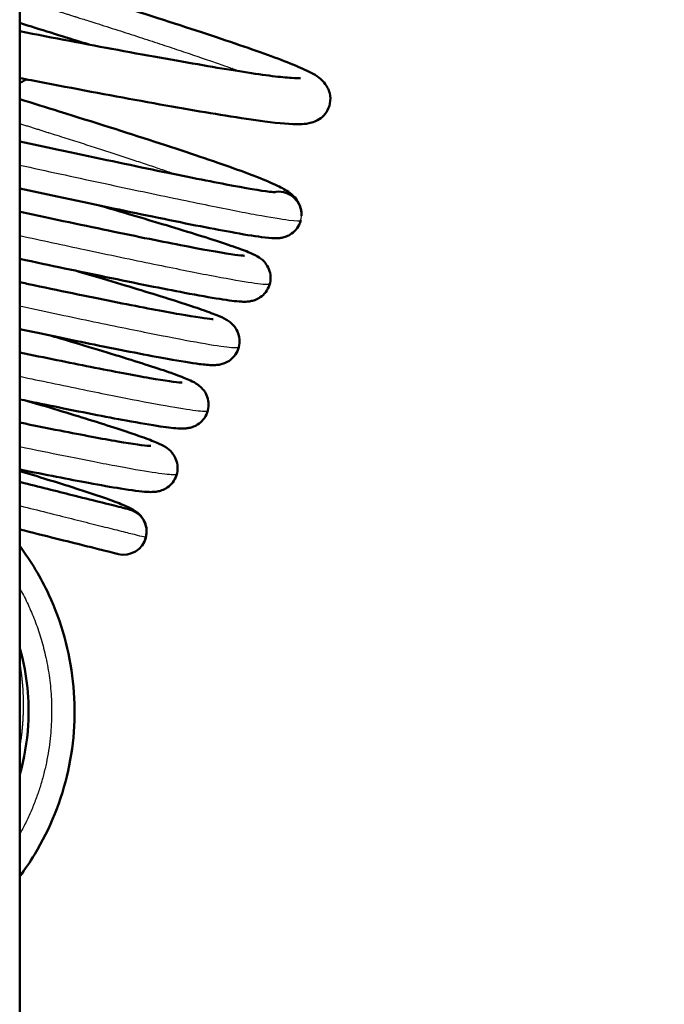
# Model space of a CAD drawing. Header units: millimetres. Extents: x 155 to 950, y -844 to 1327.
# Tile 25 of 56: x 705 to 719, y 90 to 111. Entities that reach past the tile are written whole.
import ezdxf

# ---------------------------------------------------------------- set-up
doc = ezdxf.new("R2010")
doc.units = ezdxf.units.MM
doc.header["$LTSCALE"] = 0.75
doc.layers.add('Visible', color=7, linetype='Continuous', lineweight=50)
doc.layers.add('Visible Narrow', color=7, linetype='Continuous', lineweight=25)

msp = doc.modelspace()

# ---------------------------------------------------------------- linework, layer by layer
at = {"layer": 'Visible', "extrusion": (-1, -2.22045e-16, 2.96647e-13)}
msp.add_line((705.023, 192.994, 17.5), (705.023, 83.194, 17.5), dxfattribs=at)
at = {"layer": 'Visible'}
for centre, start, end in [((710.648, 106.733, 0.036), 3.7264, 102.1729), ((710.648, 106.733, 0.036), 333.9527, 345.9527), ((707.282, 99.844, 0.036), 345.9527, 75.9527), ((707.282, 99.844, 0.036), 255.9527, 345.9527)]:
    msp.add_arc(centre, 0.5, start, end, dxfattribs=at)
for points, knots in [([(767.779, 231.972, 1.236), (769.038, 227.673, 1.236), (775.326, 210.603, 1.236), (779.956, 181.914, 1.236), (780.024, 145.373, 1.236), (771.16, 106.612, 1.236), (745.206, 75.611, 1.236), (725.852, 17.739, 1.236), (716.181, -89.198, 1.236), (714.97, -264.061, 1.236), (720.096, -485.806, 1.236), (714.023, -666.71, 1.236), (721.629, -734.566, 1.236), (725.965, -756.659, 1.236), (732.127, -776.101, 1.236), (740.42, -792.323, 1.236), (750.671, -804.407, 1.236), (762.902, -812.367, 1.236), (776.817, -817.114, 1.236), (792.454, -819.564, 1.236), (821.303, -820.736, 1.236), (883.249, -815.802, 1.236), (922.116, -818.712, 1.236), (950.16, -822.418, 1.236)], [0.0376066, 0.0376066, 0.0376066, 0.0376066, 0.0625, 0.125, 0.1875, 0.25, 0.3333333, 0.4166667, 0.5, 0.625, 0.75, 0.82, 0.831, 0.842, 0.853, 0.864, 0.875, 0.8848, 0.8946, 0.9044, 0.9142, 0.945, 1, 1, 1, 1]), ([(765.057, 228.376, 1.236), (766.244, 224.591, 1.236), (771.78, 209.944, 1.236), (776.388, 181.536, 1.236), (776.415, 146.065, 1.236), (767.99, 108.381, 1.236), (742.405, 77.989, 1.236), (722.208, 18.37, 1.236), (712.641, -88.81, 1.236), (711.354, -263.862, 1.236), (716.526, -485.607, 1.236), (710.411, -666.338, 1.236), (718.036, -734.839, 1.236), (722.409, -757.265, 1.236), (728.677, -777.18, 1.236), (737.227, -794.053, 1.236), (748.02, -806.923, 1.236), (761.132, -815.55, 1.236), (775.748, -820.568, 1.236), (791.881, -823.126, 1.236), (821.276, -824.348, 1.236), (883.085, -819.398, 1.236), (921.58, -822.263, 1.236), (949.437, -825.945, 1.236)], [0.0420112, 0.0420112, 0.0420112, 0.0420112, 0.0625, 0.125, 0.1875, 0.25, 0.3333333, 0.4166667, 0.5, 0.625, 0.75, 0.82, 0.831, 0.842, 0.853, 0.864, 0.875, 0.8848, 0.8946, 0.9044, 0.9142, 0.945, 1, 1, 1, 1]), ([(705.023, 111.943, -7.425), (705.546, 111.781, -7.37), (706.065, 111.62, -7.255), (707.3, 111.236, -6.827), (708.007, 111.012, -6.441), (709.253, 110.606, -5.459), (709.805, 110.421, -4.849), (710.696, 110.106, -3.488), (711.035, 109.973, -2.716), (711.397, 109.796, -1.488), (711.489, 109.762, -1.034), (711.648, 109.596, -0.513), (711.684, 109.553, -0.412), (711.734, 109.457, -0.27), (711.75, 109.416, -0.22), (711.777, 109.303, -0.107), (711.781, 109.225, -0.046), (711.754, 109.083, 0.066), (711.727, 109.017, 0.119), (711.654, 108.906, 0.231), (711.609, 108.861, 0.293), (711.52, 108.794, 0.43), (711.476, 108.772, 0.507), (711.389, 108.736, 0.689), (711.348, 108.726, 0.797), (711.238, 108.705, 1.122), (711.178, 108.701, 1.343), (710.917, 108.696, 2.224), (710.675, 108.718, 2.878), (710.106, 108.79, 3.941), (709.816, 108.834, 4.376), (708.941, 108.976, 5.451), (708.267, 109.093, 6.036), (706.831, 109.355, 6.9), (706.059, 109.502, 7.206), (705.188, 109.67, 7.392), (705.106, 109.686, 7.408), (705.023, 109.701, 7.423)], [108.829278, 108.829278, 108.829278, 108.829278, 108.993415, 108.993415, 109.237896, 109.237896, 109.484641, 109.484641, 109.735065, 109.735065, 109.872278, 109.872278, 109.906077, 109.906077, 109.925947, 109.925947, 109.954714, 109.954714, 109.980738, 109.980738, 110.006824, 110.006824, 110.033741, 110.033741, 110.068234, 110.068234, 110.136932, 110.136932, 110.343741, 110.343741, 110.499517, 110.499517, 110.761747, 110.761747, 111.008248, 111.008248, 111.033768, 111.033768, 111.033768, 111.033768]), ([(706.532, 110.429, -6.984), (706.473, 110.447, -7.007), (706.415, 110.465, -7.029), (705.925, 110.617, -7.206), (705.477, 110.757, -7.319), (705.023, 110.898, -7.387)], [5.700819, 5.700819, 5.700819, 5.700819, 5.720347, 5.720347, 5.8634799, 5.8634799, 5.8634799, 5.8634799]), ([(705.023, 110.718, 7.454), (705.759, 110.577, 7.342), (706.485, 110.436, 7.114), (707.871, 110.178, 6.43), (708.541, 110.059, 5.95), (709.677, 109.866, 4.811), (710.159, 109.789, 4.138), (710.68, 109.725, 3.063), (710.821, 109.711, 2.701), (711.029, 109.697, 1.98), (711.103, 109.698, 1.619), (711.124, 109.7, 1.204), (711.126, 109.7, 1.152), (711.126, 109.7, 1.101)], [3.7068226, 3.7068226, 3.7068226, 3.7068226, 3.9336438, 3.9336438, 4.1769375, 4.1769375, 4.4196304, 4.4196304, 4.5355852, 4.5355852, 4.6447144, 4.6447144, 4.6601762, 4.6601762, 4.6601762, 4.6601762]), ([(705.17, 109.673, -27.699), (705.162, 109.668, -27.677), (705.155, 109.664, -27.654), (705.111, 109.638, -27.511), (705.081, 109.625, -27.388), (705.043, 109.608, -27.222), (705.033, 109.604, -27.179), (705.023, 109.6, -27.136)], [0.07271633, 0.07271633, 0.07271633, 0.07271633, 0.080112, 0.080112, 0.11818765, 0.11818765, 0.13148366, 0.13148366, 0.13148366, 0.13148366]), ([(705.023, 109.242, -7.33), (705.315, 109.152, -7.272), (705.603, 109.062, -7.195), (706.625, 108.745, -6.85), (707.334, 108.521, -6.469), (708.587, 108.113, -5.497), (709.143, 107.927, -4.89), (710.044, 107.609, -3.537), (710.388, 107.475, -2.768), (710.728, 107.311, -1.636), (710.81, 107.269, -1.287), (710.944, 107.169, -0.77), (710.994, 107.129, -0.593), (711.079, 107.008, -0.347), (711.111, 106.95, -0.264), (711.144, 106.827, -0.136), (711.152, 106.768, -0.085), (711.148, 106.707, -0.037)], [113.677825, 113.677825, 113.677825, 113.677825, 113.770555, 113.770555, 114.015042, 114.015042, 114.261741, 114.261741, 114.51201, 114.51201, 114.619918, 114.619918, 114.67515, 114.67515, 114.706158, 114.706158, 114.729257, 114.729257, 114.729257, 114.729257]), ([(705.023, 108.325, 7.277), (705.298, 108.266, 7.214), (705.569, 108.207, 7.135), (706.576, 107.991, 6.775), (707.285, 107.841, 6.38), (708.526, 107.583, 5.39), (709.075, 107.473, 4.782), (709.938, 107.309, 3.44), (710.269, 107.254, 2.688), (710.518, 107.223, 1.62), (710.568, 107.22, 1.325), (710.581, 107.22, 0.991), (710.582, 107.22, 0.954), (710.582, 107.22, 0.916)], [20.5537309, 20.5537309, 20.5537309, 20.5537309, 20.639602, 20.639602, 20.881016, 20.881016, 21.1221989, 21.1221989, 21.3621605, 21.3621605, 21.4511431, 21.4511431, 21.4624161, 21.4624161, 21.4624161, 21.4624161]), ([(711.098, 106.514, 0.036), (711.072, 106.46, 0.065), (711.036, 106.411, 0.097), (710.956, 106.334, 0.168), (710.912, 106.304, 0.209), (710.833, 106.263, 0.301), (710.797, 106.251, 0.353), (710.733, 106.233, 0.47), (710.704, 106.229, 0.538), (710.638, 106.22, 0.725), (710.606, 106.22, 0.849), (710.482, 106.221, 1.34), (710.394, 106.231, 1.711), (710.107, 106.268, 2.619), (709.882, 106.306, 3.151), (709.165, 106.436, 4.426), (708.586, 106.551, 5.137), (707.296, 106.817, 6.239), (706.585, 106.968, 6.667), (705.57, 107.185, 7.066), (705.299, 107.243, 7.154), (705.023, 107.302, 7.226)], [0, 0, 0, 0, 0.019879, 0.019879, 0.039477, 0.039477, 0.058348, 0.058348, 0.080112, 0.080112, 0.118188, 0.118188, 0.232218, 0.232218, 0.404082, 0.404082, 0.67281, 0.67281, 0.919281, 0.919281, 1.00611, 1.00611, 1.00611, 1.00611]), ([(706.752, 106.933, -6.208), (707.362, 106.755, -5.831), (707.922, 106.59, -5.351), (708.898, 106.293, -4.213), (709.314, 106.162, -3.53), (709.766, 106.007, -2.438), (709.889, 105.962, -2.058), (710.065, 105.89, -1.386), (710.124, 105.865, -1.095), (710.233, 105.8, -0.657), (710.279, 105.774, -0.5), (710.369, 105.675, -0.312), (710.399, 105.633, -0.259), (710.447, 105.536, -0.174), (710.464, 105.481, -0.139), (710.479, 105.368, -0.077), (710.477, 105.308, -0.049), (710.452, 105.193, 0.006), (710.428, 105.136, 0.035), (710.365, 105.037, 0.096), (710.325, 104.993, 0.13), (710.242, 104.928, 0.208), (710.199, 104.904, 0.253), (710.124, 104.872, 0.353), (710.092, 104.863, 0.408), (710.028, 104.849, 0.541), (710, 104.846, 0.62), (709.923, 104.84, 0.863), (709.883, 104.841, 1.031), (709.714, 104.85, 1.697), (709.568, 104.87, 2.195), (709.164, 104.933, 3.164), (708.908, 104.979, 3.638), (708.14, 105.124, 4.749), (707.555, 105.242, 5.349), (706.327, 105.496, 6.236), (705.688, 105.631, 6.565), (705.023, 105.772, 6.787)], [3.923288, 3.923288, 3.923288, 3.923288, 4.144659, 4.144659, 4.381883, 4.381883, 4.502108, 4.502108, 4.591333, 4.591333, 4.638965, 4.638965, 4.660503, 4.660503, 4.680177, 4.680177, 4.699508, 4.699508, 4.719395, 4.719395, 4.739263, 4.739263, 4.758718, 4.758718, 4.777917, 4.777917, 4.803004, 4.803004, 4.854543, 4.854543, 5.009326, 5.009326, 5.169942, 5.169942, 5.4167, 5.4167, 5.630786, 5.630786, 5.630786, 5.630786]), ([(705.023, 106.794, 6.852), (705.028, 106.793, 6.851), (705.033, 106.792, 6.849), (705.761, 106.637, 6.63), (706.457, 106.49, 6.286), (707.69, 106.234, 5.4), (708.243, 106.123, 4.846), (709.131, 105.953, 3.604), (709.481, 105.892, 2.9), (709.798, 105.849, 1.818), (709.875, 105.842, 1.459), (709.904, 105.841, 1.033), (709.906, 105.841, 0.968), (709.906, 105.841, 0.902)], [15.9294763, 15.9294763, 15.9294763, 15.9294763, 15.9311211, 15.9311211, 16.1620628, 16.1620628, 16.3931011, 16.3931011, 16.6229278, 16.6229278, 16.731621, 16.731621, 16.751063, 16.751063, 16.751063, 16.751063]), ([(706.233, 105.516, -5.933), (706.793, 105.352, -5.586), (707.308, 105.199, -5.15), (708.235, 104.916, -4.094), (708.639, 104.787, -3.447), (709.084, 104.634, -2.409), (709.206, 104.589, -2.047), (709.384, 104.517, -1.396), (709.445, 104.491, -1.108), (709.54, 104.435, -0.729), (709.566, 104.419, -0.633), (709.616, 104.379, -0.487), (709.637, 104.361, -0.435), (709.678, 104.317, -0.346), (709.699, 104.292, -0.307), (709.746, 104.221, -0.224), (709.771, 104.168, -0.182), (709.8, 104.058, -0.113), (709.805, 104, -0.084), (709.797, 103.884, -0.028), (709.781, 103.824, 0), (709.732, 103.716, 0.058), (709.697, 103.666, 0.089), (709.619, 103.586, 0.158), (709.575, 103.555, 0.199), (709.495, 103.511, 0.29), (709.458, 103.497, 0.341), (709.391, 103.478, 0.457), (709.362, 103.473, 0.523), (709.294, 103.464, 0.705), (709.261, 103.463, 0.823), (709.134, 103.463, 1.296), (709.045, 103.473, 1.653), (708.752, 103.51, 2.524), (708.522, 103.548, 3.034), (707.818, 103.674, 4.206), (707.27, 103.781, 4.84), (706.15, 104.009, 5.742), (705.601, 104.123, 6.069), (705.023, 104.244, 6.311)], [8.469796, 8.469796, 8.469796, 8.469796, 8.672966, 8.672966, 8.89957, 8.89957, 9.014621, 9.014621, 9.103028, 9.103028, 9.133164, 9.133164, 9.150657, 9.150657, 9.165547, 9.165547, 9.186477, 9.186477, 9.205445, 9.205445, 9.225246, 9.225246, 9.245122, 9.245122, 9.26483, 9.26483, 9.283849, 9.283849, 9.305368, 9.305368, 9.342132, 9.342132, 9.452229, 9.452229, 9.618253, 9.618253, 9.864101, 9.864101, 10.054885, 10.054885, 10.054885, 10.054885]), ([(705.023, 105.266, 6.393), (705.127, 105.244, 6.354), (705.229, 105.222, 6.312), (705.992, 105.062, 5.977), (706.614, 104.933, 5.57), (707.685, 104.718, 4.587), (708.148, 104.629, 3.997), (708.848, 104.506, 2.72), (709.108, 104.47, 2.014), (709.218, 104.463, 1.159), (709.23, 104.463, 1.023), (709.23, 104.463, 0.888)], [11.5054072, 11.5054072, 11.5054072, 11.5054072, 11.5392149, 11.5392149, 11.7597988, 11.7597988, 11.9801174, 11.9801174, 12.1982445, 12.1982445, 12.2388471, 12.2388471, 12.2388471, 12.2388471]), ([(705.714, 104.1, -5.657), (705.743, 104.091, -5.639), (705.771, 104.083, -5.622), (706.387, 103.901, -5.227), (706.921, 103.74, -4.742), (707.803, 103.465, -3.634), (708.159, 103.349, -2.996), (708.542, 103.21, -1.98), (708.644, 103.17, -1.624), (708.787, 103.104, -1.047), (708.834, 103.082, -0.825), (708.93, 103.013, -0.517), (708.967, 102.984, -0.423), (709.027, 102.911, -0.302), (709.049, 102.882, -0.265), (709.091, 102.802, -0.189), (709.111, 102.748, -0.152), (709.131, 102.636, -0.088), (709.132, 102.577, -0.06), (709.112, 102.461, -0.004), (709.091, 102.402, 0.024), (709.033, 102.3, 0.083), (708.994, 102.254, 0.116), (708.912, 102.183, 0.191), (708.868, 102.157, 0.234), (708.791, 102.121, 0.331), (708.756, 102.111, 0.385), (708.691, 102.095, 0.511), (708.662, 102.091, 0.585), (708.587, 102.084, 0.805), (708.549, 102.084, 0.954), (708.389, 102.09, 1.548), (708.257, 102.106, 1.992), (707.881, 102.162, 2.891), (707.631, 102.205, 3.346), (706.901, 102.339, 4.377), (706.357, 102.446, 4.922), (705.517, 102.617, 5.513), (705.274, 102.667, 5.66), (705.023, 102.719, 5.791)], [12.816783, 12.816783, 12.816783, 12.816783, 12.82713, 12.82713, 13.043023, 13.043023, 13.259805, 13.259805, 13.371222, 13.371222, 13.439299, 13.439299, 13.47001, 13.47001, 13.485417, 13.485417, 13.505358, 13.505358, 13.524602, 13.524602, 13.544481, 13.544481, 13.564364, 13.564364, 13.583951, 13.583951, 13.60309, 13.60309, 13.626815, 13.626815, 13.672891, 13.672891, 13.811181, 13.811181, 13.96567, 13.96567, 14.19224, 14.19224, 14.278058, 14.278058, 14.278058, 14.278058]), ([(705.023, 103.739, 5.892), (705.58, 103.624, 5.626), (706.103, 103.517, 5.274), (707.073, 103.324, 4.39), (707.516, 103.24, 3.83), (708.186, 103.124, 2.617), (708.436, 103.091, 1.946), (708.542, 103.084, 1.131), (708.553, 103.084, 1.001), (708.553, 103.084, 0.871)], [7.2821658, 7.2821658, 7.2821658, 7.2821658, 7.4699497, 7.4699497, 7.6799358, 7.6799358, 7.8872847, 7.8872847, 7.9263305, 7.9263305, 7.9263305, 7.9263305]), ([(705.196, 102.683, -5.381), (705.721, 102.527, -5.055), (706.204, 102.381, -4.641), (707.049, 102.117, -3.656), (707.41, 101.999, -3.062), (707.807, 101.857, -2.112), (707.917, 101.815, -1.778), (708.074, 101.747, -1.195), (708.129, 101.722, -0.945), (708.236, 101.653, -0.573), (708.283, 101.621, -0.442), (708.361, 101.526, -0.291), (708.384, 101.491, -0.25), (708.427, 101.403, -0.174), (708.444, 101.348, -0.14), (708.459, 101.234, -0.078), (708.456, 101.174, -0.05), (708.431, 101.058, 0.006), (708.407, 101.001, 0.035), (708.344, 100.902, 0.096), (708.303, 100.859, 0.13), (708.22, 100.793, 0.208), (708.177, 100.77, 0.253), (708.102, 100.738, 0.354), (708.068, 100.729, 0.409), (708.003, 100.714, 0.544), (707.973, 100.711, 0.625), (707.889, 100.705, 0.879), (707.844, 100.706, 1.055), (707.646, 100.717, 1.757), (707.462, 100.742, 2.278), (707.018, 100.814, 3.147), (706.785, 100.855, 3.512), (706.099, 100.982, 4.38), (705.588, 101.082, 4.848), (705.023, 101.196, 5.214)], [16.964228, 16.964228, 16.964228, 16.964228, 17.155371, 17.155371, 17.36172, 17.36172, 17.467259, 17.467259, 17.54419, 17.54419, 17.585293, 17.585293, 17.602556, 17.602556, 17.62228, 17.62228, 17.641706, 17.641706, 17.661625, 17.661625, 17.681521, 17.681521, 17.701037, 17.701037, 17.72044, 17.72044, 17.746158, 17.746158, 17.800692, 17.800692, 17.964829, 17.964829, 18.094191, 18.094191, 18.298779, 18.298779, 18.298779, 18.298779]), ([(705.023, 102.216, 5.337), (705.333, 102.153, 5.151), (705.628, 102.094, 4.937), (706.394, 101.943, 4.267), (706.825, 101.862, 3.744), (707.485, 101.748, 2.604), (707.733, 101.715, 1.971), (707.858, 101.706, 1.181), (707.873, 101.706, 1.04), (707.876, 101.706, 0.884), (707.876, 101.706, 0.871), (707.876, 101.706, 0.857)], [3.2606591, 3.2606591, 3.2606591, 3.2606591, 3.370039, 3.370039, 3.5694267, 3.5694267, 3.7667194, 3.7667194, 3.8092169, 3.8092169, 3.8132632, 3.8132632, 3.8132632, 3.8132632]), ([(705.023, 101.162, -4.873), (705.438, 101.037, -4.571), (705.816, 100.92, -4.209), (706.541, 100.69, -3.308), (706.866, 100.581, -2.733), (707.219, 100.449, -1.817), (707.314, 100.41, -1.494), (707.454, 100.343, -0.956), (707.503, 100.321, -0.738), (707.595, 100.248, -0.48), (707.617, 100.228, -0.425), (707.661, 100.181, -0.334), (707.682, 100.156, -0.296), (707.729, 100.082, -0.214), (707.753, 100.029, -0.173), (707.781, 99.918, -0.106), (707.785, 99.86, -0.078), (707.775, 99.742, -0.021), (707.758, 99.68, 0.007), (707.731, 99.625, 0.036)], [20.9551843, 20.9551843, 20.9551843, 20.9551843, 21.1129903, 21.1129903, 21.3089697, 21.3089697, 21.4102371, 21.4102371, 21.4768583, 21.4768583, 21.4953302, 21.4953302, 21.5103096, 21.5103096, 21.5311584, 21.5311584, 21.5501107, 21.5501107, 21.5705573, 21.5705573, 21.5705573, 21.5705573]), ([(705.023, 100.925, 2.062), (705.056, 100.917, 2.067), (705.088, 100.908, 2.072), (705.313, 100.852, 2.095), (705.51, 100.803, 2.077), (705.882, 100.71, 1.986), (706.062, 100.665, 1.914), (706.445, 100.569, 1.706), (706.645, 100.519, 1.553), (707.005, 100.429, 1.182), (707.164, 100.389, 0.95), (707.353, 100.342, 0.49), (707.402, 100.329, 0.262), (707.403, 100.329, 0.036)], [0.4053258, 0.4053258, 0.4053258, 0.4053258, 0.4154716, 0.4154716, 0.4750891, 0.4750891, 0.5337788, 0.5337788, 0.6090375, 0.6090375, 0.691234, 0.691234, 0.7588276, 0.7588276, 0.7588276, 0.7588276]), ([(707.16, 99.359, 0.036), (707.16, 99.359, 0.209), (707.132, 99.366, 0.383), (707.026, 99.393, 0.718), (706.946, 99.413, 0.882), (706.734, 99.466, 1.208), (706.593, 99.501, 1.369), (706.248, 99.587, 1.674), (706.033, 99.641, 1.813), (705.561, 99.759, 2.019), (705.292, 99.827, 2.084), (705.026, 99.893, 2.083), (705.025, 99.894, 2.083), (705.023, 99.894, 2.083)], [0, 0, 0, 0, 0.0516866, 0.0516866, 0.1057417, 0.1057417, 0.1695218, 0.1695218, 0.2462693, 0.2462693, 0.3281314, 0.3281314, 0.3286067, 0.3286067, 0.3286067, 0.3286067]), ([(705.023, 99.533, 0.036), (705.27, 99.202, 0.036), (705.484, 98.845, 0.036), (705.932, 97.882, 0.036), (706.111, 97.24, 0.036), (706.252, 95.947, 0.036), (706.216, 95.28, 0.036), (705.935, 94.011, 0.036), (705.686, 93.391, 0.036), (705.249, 92.669, 0.036), (705.14, 92.508, 0.036), (705.023, 92.351, 0.036)], [0.0710605, 0.0710605, 0.0710605, 0.0710605, 0.1943264, 0.1943264, 0.3893844, 0.3893844, 0.5844158, 0.5844158, 0.7794481, 0.7794481, 0.8376827, 0.8376827, 0.8376827, 0.8376827]), ([(705.023, 94.565, 0.036), (705.123, 94.915, 0.036), (705.185, 95.276, 0.036), (705.241, 96.177, 0.036), (705.184, 96.73, 0.036), (705.036, 97.276, 0.036), (705.03, 97.298, 0.036), (705.023, 97.321, 0.036)], [2.328928, 2.328928, 2.328928, 2.328928, 2.437308, 2.437308, 2.5998348, 2.5998348, 2.6068501, 2.6068501, 2.6068501, 2.6068501])]:
    msp.add_open_spline(points, degree=3, knots=knots, dxfattribs=at)
at = {"layer": 'Visible Narrow'}
for start, end in [(346.273, 3.7264), (345.9527, 346.273)]:
    msp.add_arc((710.648, 106.733, 0.036), 0.5, start, end, dxfattribs=at)
for points, knots in [([(766.566, 230.37, 2.836), (767.816, 226.234, 2.836), (773.752, 210.3, 2.836), (778.37, 181.746, 2.836), (778.42, 145.681, 2.836), (769.751, 107.398, 2.836), (743.961, 76.668, 2.836), (724.232, 18.02, 2.836), (714.608, -89.026, 2.836), (713.363, -263.973, 2.836), (718.509, -485.718, 2.836), (712.418, -666.545, 2.836), (720.032, -734.688, 2.836), (724.384, -756.928, 2.836), (730.593, -776.581, 2.836), (739.001, -793.092, 2.836), (749.493, -805.525, 2.836), (762.115, -813.782, 2.836), (776.342, -818.649, 2.836), (792.199, -821.147, 2.836), (821.291, -822.341, 2.836), (883.176, -817.4, 2.836), (921.878, -820.29, 2.836), (949.839, -823.986, 2.836)], [0.0396391, 0.0396391, 0.0396391, 0.0396391, 0.0625, 0.125, 0.1875, 0.25, 0.3333333, 0.4166667, 0.5, 0.625, 0.75, 0.82, 0.831, 0.842, 0.853, 0.864, 0.875, 0.8848, 0.8946, 0.9044, 0.9142, 0.945, 1, 1, 1, 1]), ([(766.264, 229.97, 2.836), (767.504, 225.893, 2.836), (773.358, 210.227, 2.836), (777.974, 181.704, 2.836), (778.019, 145.758, 2.836), (769.399, 107.595, 2.836), (743.65, 76.932, 2.836), (723.828, 18.09, 2.836), (714.214, -88.983, 2.836), (712.961, -263.951, 2.836), (718.112, -485.696, 2.836), (712.016, -666.503, 2.836), (719.633, -734.718, 2.836), (723.989, -756.995, 2.836), (730.21, -776.701, 2.836), (738.646, -793.284, 2.836), (749.198, -805.805, 2.836), (761.919, -814.135, 2.836), (776.223, -819.033, 2.836), (792.135, -821.543, 2.836), (821.288, -822.742, 2.836), (883.158, -817.8, 2.836), (921.818, -820.685, 2.836), (949.758, -824.377, 2.836)], [0.0401243, 0.0401243, 0.0401243, 0.0401243, 0.0625, 0.125, 0.1875, 0.25, 0.3333333, 0.4166667, 0.5, 0.625, 0.75, 0.82, 0.831, 0.842, 0.853, 0.864, 0.875, 0.8848, 0.8946, 0.9044, 0.9142, 0.945, 1, 1, 1, 1]), ([(705.023, 107.81, 7.766), (705.318, 107.745, 7.698), (705.61, 107.682, 7.613), (706.495, 107.49, 7.295), (707.069, 107.367, 7.005), (708.132, 107.141, 6.289), (708.621, 107.039, 5.864), (709.486, 106.863, 4.904), (709.861, 106.789, 4.369), (710.474, 106.676, 3.222), (710.712, 106.637, 2.61), (711.038, 106.595, 1.344), (711.125, 106.594, 0.691), (711.133, 106.612, 0.036)], [-0.04278738, -0.04278738, -0.04278738, -0.04278738, -0.0390625, -0.0390625, -0.03125, -0.03125, -0.0234375, -0.0234375, -0.015625, -0.015625, -0.0078125, -0.0078125, 0, 0, 0, 0]), ([(705.023, 106.278, 7.342), (705.51, 106.173, 7.198), (705.984, 106.071, 7.004), (706.974, 105.861, 6.472), (707.48, 105.754, 6.113), (708.393, 105.566, 5.28), (708.801, 105.484, 4.805), (709.491, 105.351, 3.769), (709.775, 105.301, 3.207), (710.202, 105.234, 2.029), (710.345, 105.218, 1.413), (710.443, 105.223, 0.522), (710.459, 105.227, 0.254), (710.461, 105.235, -0.014)], [-0.2408745, -0.2408745, -0.2408745, -0.2408745, -0.234375, -0.234375, -0.2265625, -0.2265625, -0.21875, -0.21875, -0.2109375, -0.2109375, -0.203125, -0.203125, -0.19979114, -0.19979114, -0.19979114, -0.19979114]), ([(705.023, 104.748, 6.887), (705.112, 104.729, 6.854), (705.2, 104.711, 6.82), (705.829, 104.577, 6.559), (706.344, 104.468, 6.265), (707.291, 104.271, 5.559), (707.723, 104.183, 5.146), (708.476, 104.035, 4.224), (708.798, 103.975, 3.716), (709.313, 103.886, 2.634), (709.506, 103.858, 2.06), (709.73, 103.839, 0.983), (709.783, 103.842, 0.484), (709.787, 103.858, -0.015)], [-0.43875892, -0.43875892, -0.43875892, -0.43875892, -0.4375, -0.4375, -0.4296875, -0.4296875, -0.421875, -0.421875, -0.4140625, -0.4140625, -0.40625, -0.40625, -0.39977699, -0.39977699, -0.39977699, -0.39977699]), ([(705.023, 103.22, 6.394), (705.257, 103.171, 6.287), (705.486, 103.123, 6.166), (706.19, 102.976, 5.743), (706.638, 102.884, 5.391), (707.44, 102.724, 4.587), (707.793, 102.656, 4.134), (708.382, 102.549, 3.153), (708.618, 102.51, 2.626), (708.959, 102.465, 1.528), (709.064, 102.459, 0.957), (709.108, 102.472, 0.25), (709.113, 102.476, 0.118), (709.114, 102.48, -0.014)], [-0.63639414, -0.63639414, -0.63639414, -0.63639414, -0.6328125, -0.6328125, -0.625, -0.625, -0.6171875, -0.6171875, -0.609375, -0.609375, -0.6015625, -0.6015625, -0.59977446, -0.59977446, -0.59977446, -0.59977446]), ([(705.023, 101.695, 5.853), (705.358, 101.625, 5.665), (705.677, 101.56, 5.446), (706.393, 101.416, 4.857), (706.769, 101.341, 4.46), (707.418, 101.219, 3.586), (707.691, 101.171, 3.107), (708.115, 101.106, 2.097), (708.267, 101.088, 1.565), (708.409, 101.085, 0.679), (708.438, 101.09, 0.332), (708.441, 101.102, -0.015)], [-0.83371459, -0.83371459, -0.83371459, -0.83371459, -0.828125, -0.828125, -0.8203125, -0.8203125, -0.8125, -0.8125, -0.8046875, -0.8046875, -0.79975745, -0.79975745, -0.79975745, -0.79975745]), ([(705.023, 100.409, 2.579), (705.03, 100.408, 2.579), (705.226, 100.359, 2.591), (705.615, 100.261, 2.557), (706.158, 100.126, 2.375), (706.658, 100, 2.084), (707.097, 99.89, 1.696), (707.454, 99.801, 1.221), (707.704, 99.739, 0.667), (707.762, 99.724, 0.249), (707.767, 99.723, 0.036)], [-0.4396468, -0.4396468, -0.4396468, -0.4396468, -0.4375, -0.375, -0.3125, -0.25, -0.1875, -0.125, -0.0625, 0, 0, 0, 0])]:
    msp.add_open_spline(points, degree=3, knots=knots, dxfattribs=at)
for points, weights, knots in [([(705.023, 111.417, -6.904), (705.694, 111.205, -6.813), (706.334, 111.004, -6.582), (708.389, 110.356, -5.842), (709.623, 109.915, -3.979), (709.72, 109.88, -3.832), (709.81, 109.847, -3.681)], [0.978617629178, 0.984223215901, 1, 0.951056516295, 1, 0.995971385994, 0.992605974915], [-0.051343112, -0.051343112, -0.051343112, -0.05, -0.05, -0.045833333, -0.045833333, -0.045490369, -0.045490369, -0.045490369]), ([(705.023, 108.713, -6.787), (705.37, 108.604, -6.703), (705.707, 108.498, -6.582), (707.311, 107.993, -6.004), (708.45, 107.6, -4.696)], [0.986126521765, 0.991632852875, 1, 0.9613893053, 0.983697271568], [-0.009045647, -0.009045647, -0.009045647, -0.008333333, -0.008333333, -0.00504632, -0.00504632, -0.00504632])]:
    msp.add_rational_spline(points, weights, degree=2, knots=knots, dxfattribs=at)
msp.add_open_spline([(707.767, 99.723, 0.036), (707.767, 99.723, 0.02), (707.767, 99.724, 0.003), (707.767, 99.725, -0.014)], degree=3, dxfattribs=at)
for points, weights in [([(705.023, 98.617, 0.534), (705.907, 97.029, 0.534), (706.03, 95.077, 0.534), (705.023, 93.268, 0.534)], [0.82015512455, 0.67301467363, 0.590889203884, 0.573778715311]), ([(705.023, 96.993, -27.702), (705.125, 96.391, -27.702), (705.126, 95.775, -27.702), (705.023, 95.164, -27.702)], [0.596597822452, 0.582721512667, 0.574357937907, 0.571507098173])]:
    msp.add_rational_spline(points, weights, degree=3, dxfattribs=at)

doc.saveas('drawing.dxf')
